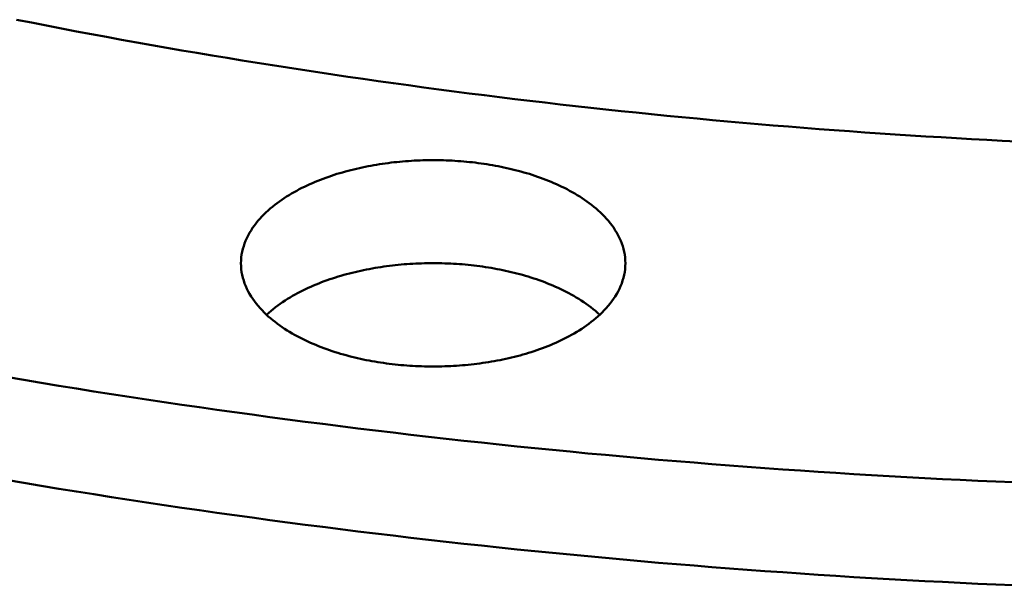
# Model space of a CAD drawing. Header units: millimetres. Extents: x 0 to 841, y 0 to 594.
# Tile 15 of 46: x 280 to 320, y 251 to 275. Entities that reach past the tile are written whole.
import ezdxf

# ---------------------------------------------------------------- set-up
doc = ezdxf.new("R2010")
doc.units = ezdxf.units.MM
doc.layers.add('FINA', color=7, linetype='CONTINUOUS', lineweight=25)
doc.layers.add('VIS', color=7, linetype='CONTINUOUS', lineweight=50)

msp = doc.modelspace()

# ---------------------------------------------------------------- linework, layer by layer
at = {"layer": 'FINA'}
for points in [[(279.668, 274.542), (280.287, 274.42), (280.907, 274.298), (281.527, 274.179), (282.147, 274.061), (282.767, 273.944), (283.388, 273.829), (284.009, 273.715), (284.63, 273.603), (285.251, 273.493), (285.873, 273.383), (286.495, 273.276), (287.117, 273.169), (287.74, 273.064), (288.362, 272.961), (288.985, 272.859), (289.609, 272.758), (290.232, 272.659), (290.856, 272.562), (291.479, 272.465), (292.104, 272.371), (292.728, 272.277), (293.352, 272.185), (293.977, 272.095), (294.602, 272.006), (295.227, 271.918), (295.852, 271.832), (296.478, 271.747), (297.104, 271.663), (297.73, 271.581), (298.356, 271.501), (298.982, 271.421), (299.608, 271.343), (300.235, 271.267), (300.862, 271.192), (301.489, 271.118), (302.116, 271.046), (302.743, 270.975), (303.37, 270.906), (303.998, 270.837), (304.626, 270.771), (305.253, 270.705), (305.881, 270.641), (306.51, 270.579), (307.138, 270.517), (307.766, 270.458), (308.395, 270.399), (309.023, 270.342), (309.652, 270.286), (310.281, 270.232), (310.91, 270.179), (311.539, 270.127), (312.168, 270.077), (312.798, 270.028), (313.427, 269.98), (314.057, 269.934), (314.686, 269.889), (315.316, 269.846), (315.946, 269.803), (316.576, 269.763), (317.206, 269.723), (317.836, 269.685), (318.466, 269.648), (319.096, 269.613), (319.727, 269.579), (320.357, 269.546), (320.988, 269.515)], [(279.668, 274.542), (280.287, 274.42), (280.907, 274.298), (281.527, 274.179), (282.147, 274.061), (282.767, 273.944), (283.388, 273.829), (284.009, 273.715), (284.63, 273.603), (285.251, 273.493), (285.873, 273.383), (286.495, 273.276), (287.117, 273.169), (287.74, 273.064), (288.362, 272.961), (288.985, 272.859), (289.609, 272.758), (290.232, 272.659), (290.856, 272.562), (291.479, 272.465), (292.104, 272.371), (292.728, 272.277), (293.352, 272.185), (293.977, 272.095), (294.602, 272.006), (295.227, 271.918), (295.852, 271.832), (296.478, 271.747), (297.104, 271.663), (297.73, 271.581), (298.356, 271.501), (298.982, 271.421), (299.608, 271.343), (300.235, 271.267), (300.862, 271.192), (301.489, 271.118), (302.116, 271.046), (302.743, 270.975), (303.37, 270.906), (303.998, 270.837), (304.626, 270.771), (305.253, 270.705), (305.881, 270.641), (306.51, 270.579), (307.138, 270.517), (307.766, 270.458), (308.395, 270.399), (309.023, 270.342), (309.652, 270.286), (310.281, 270.232), (310.91, 270.179), (311.539, 270.127), (312.168, 270.077), (312.798, 270.028), (313.427, 269.98), (314.057, 269.934), (314.686, 269.889), (315.316, 269.846), (315.946, 269.803), (316.576, 269.763), (317.206, 269.723), (317.836, 269.685), (318.466, 269.648), (319.096, 269.613), (319.727, 269.579), (320.357, 269.546), (320.988, 269.515)], [(288.935, 264.483), (288.938, 264.603), (288.947, 264.723), (288.963, 264.842), (288.985, 264.96), (289.012, 265.077), (289.046, 265.193), (289.084, 265.306), (289.128, 265.418), (289.177, 265.528), (289.231, 265.636), (289.289, 265.741), (289.351, 265.844), (289.416, 265.944), (289.486, 266.043), (289.558, 266.138), (289.634, 266.232), (289.713, 266.323), (289.794, 266.411), (289.878, 266.497), (289.964, 266.581), (290.052, 266.663), (290.142, 266.742), (290.235, 266.819), (290.328, 266.894), (290.424, 266.967), (290.521, 267.038), (290.619, 267.107), (290.719, 267.174), (290.82, 267.239), (290.922, 267.303), (291.025, 267.364), (291.13, 267.424), (291.235, 267.482), (291.341, 267.539), (291.448, 267.593), (291.556, 267.646), (291.664, 267.698), (291.774, 267.748), (291.884, 267.797), (291.994, 267.844), (292.105, 267.889), (292.217, 267.934), (292.329, 267.976), (292.442, 268.018), (292.555, 268.058), (292.669, 268.097), (292.783, 268.134), (292.898, 268.171), (293.013, 268.206), (293.128, 268.239), (293.244, 268.272), (293.36, 268.303), (293.476, 268.334), (293.593, 268.363), (293.71, 268.39), (293.827, 268.417), (293.944, 268.443), (294.062, 268.467), (294.18, 268.491), (294.298, 268.513), (294.416, 268.534), (294.535, 268.554), (294.654, 268.573), (294.772, 268.591), (294.891, 268.608), (295.011, 268.624), (295.13, 268.639), (295.249, 268.653), (295.369, 268.666), (295.488, 268.678), (295.608, 268.688), (295.728, 268.698), (295.848, 268.707), (295.968, 268.715), (296.088, 268.722), (296.208, 268.728), (296.328, 268.733), (296.448, 268.737), (296.568, 268.739), (296.688, 268.741), (296.808, 268.742), (296.928, 268.742), (297.049, 268.741), (297.169, 268.739), (297.289, 268.737), (297.409, 268.733), (297.529, 268.728), (297.649, 268.722), (297.769, 268.715), (297.889, 268.707), (298.009, 268.698), (298.129, 268.688), (298.249, 268.678), (298.368, 268.666), (298.488, 268.653), (298.607, 268.639), (298.726, 268.624), (298.845, 268.608), (298.964, 268.591), (299.083, 268.573), (299.202, 268.554), (299.32, 268.534), (299.439, 268.513), (299.557, 268.491), (299.675, 268.467), (299.792, 268.443), (299.91, 268.417), (300.027, 268.39), (300.144, 268.363), (300.26, 268.334), (300.377, 268.303), (300.493, 268.272), (300.609, 268.239), (300.724, 268.206), (300.839, 268.171), (300.953, 268.134), (301.068, 268.097), (301.181, 268.058), (301.295, 268.018), (301.407, 267.976), (301.52, 267.934), (301.632, 267.889), (301.743, 267.844), (301.853, 267.797), (301.963, 267.748), (302.072, 267.698), (302.181, 267.646), (302.289, 267.593), (302.396, 267.539), (302.502, 267.482), (302.607, 267.424), (302.711, 267.364), (302.815, 267.303), (302.917, 267.239), (303.018, 267.174), (303.118, 267.107), (303.216, 267.038), (303.313, 266.967), (303.408, 266.894), (303.502, 266.819), (303.594, 266.742), (303.685, 266.663), (303.773, 266.581), (303.859, 266.497), (303.943, 266.411), (304.024, 266.323), (304.103, 266.232), (304.178, 266.138), (304.251, 266.043), (304.32, 265.944), (304.386, 265.844), (304.448, 265.741), (304.506, 265.636), (304.56, 265.528), (304.609, 265.418), (304.652, 265.306), (304.691, 265.193), (304.725, 265.077), (304.752, 264.96), (304.774, 264.842), (304.79, 264.723), (304.799, 264.603), (304.802, 264.483)], [(302.478, 261.471), (302.371, 261.415), (302.264, 261.36), (302.155, 261.307), (302.046, 261.255), (301.935, 261.205), (301.825, 261.157), (301.713, 261.11), (301.601, 261.064), (301.489, 261.02), (301.376, 260.977), (301.262, 260.936), (301.148, 260.896), (301.033, 260.857), (300.918, 260.82), (300.803, 260.784), (300.687, 260.749), (300.571, 260.716), (300.454, 260.683), (300.338, 260.652), (300.22, 260.622), (300.103, 260.593), (299.985, 260.566), (299.867, 260.539), (299.749, 260.514), (299.631, 260.49), (299.512, 260.467), (299.393, 260.445), (299.274, 260.424), (299.155, 260.404), (299.035, 260.385), (298.916, 260.368), (298.796, 260.351), (298.676, 260.335), (298.556, 260.321), (298.436, 260.307), (298.316, 260.295), (298.195, 260.283), (298.075, 260.273), (297.954, 260.263), (297.834, 260.255), (297.713, 260.248), (297.592, 260.241), (297.471, 260.236), (297.351, 260.231), (297.23, 260.228), (297.109, 260.225), (296.988, 260.224), (296.867, 260.223), (296.746, 260.224), (296.625, 260.225), (296.504, 260.228), (296.383, 260.231), (296.263, 260.236), (296.142, 260.241), (296.021, 260.248), (295.9, 260.255), (295.78, 260.264), (295.659, 260.273), (295.539, 260.284), (295.418, 260.295), (295.298, 260.308), (295.178, 260.321), (295.058, 260.336), (294.938, 260.351), (294.818, 260.368), (294.699, 260.386), (294.579, 260.404), (294.46, 260.424), (294.341, 260.445), (294.222, 260.467), (294.103, 260.49), (293.985, 260.515), (293.867, 260.54), (293.749, 260.566), (293.631, 260.594), (293.514, 260.623), (293.396, 260.653), (293.28, 260.684), (293.163, 260.716), (293.047, 260.75), (292.931, 260.785), (292.816, 260.821), (292.701, 260.858), (292.586, 260.897), (292.472, 260.937), (292.359, 260.978), (292.245, 261.021), (292.133, 261.065), (292.021, 261.111), (291.909, 261.158), (291.799, 261.206), (291.689, 261.256), (291.579, 261.308), (291.471, 261.361), (291.363, 261.416), (291.256, 261.472), (291.15, 261.53), (291.045, 261.59), (290.941, 261.652), (290.838, 261.715), (290.736, 261.78), (290.635, 261.848), (290.536, 261.917), (290.438, 261.988), (290.342, 262.061), (290.247, 262.136), (290.155, 262.213), (290.063, 262.293), (289.974, 262.375), (289.888, 262.459), (289.803, 262.545), (289.721, 262.634), (289.642, 262.725), (289.565, 262.819), (289.492, 262.915), (289.422, 263.014), (289.355, 263.115), (289.293, 263.218), (289.234, 263.324), (289.18, 263.432), (289.131, 263.542), (289.086, 263.655), (289.047, 263.769), (289.013, 263.885), (288.985, 264.003), (288.963, 264.122), (288.947, 264.242), (288.938, 264.362), (288.935, 264.483)], [(289.994, 262.357), (290.083, 262.438), (290.174, 262.517), (290.267, 262.593), (290.362, 262.668), (290.458, 262.74), (290.556, 262.811), (290.655, 262.879), (290.755, 262.946), (290.857, 263.01), (290.96, 263.073), (291.064, 263.134), (291.169, 263.194), (291.274, 263.251), (291.381, 263.307), (291.489, 263.361), (291.597, 263.414), (291.706, 263.465), (291.816, 263.515), (291.927, 263.563), (292.038, 263.61), (292.149, 263.655), (292.262, 263.699), (292.374, 263.741), (292.488, 263.782), (292.601, 263.822), (292.716, 263.86), (292.83, 263.897), (292.945, 263.933), (293.061, 263.968), (293.177, 264.001), (293.293, 264.033), (293.409, 264.064), (293.526, 264.094), (293.643, 264.122), (293.76, 264.15), (293.878, 264.176), (293.996, 264.201), (294.114, 264.225), (294.232, 264.248), (294.351, 264.27), (294.469, 264.291), (294.588, 264.311), (294.707, 264.329), (294.827, 264.347), (294.946, 264.363), (295.065, 264.379), (295.185, 264.393), (295.305, 264.407), (295.425, 264.419), (295.545, 264.431), (295.665, 264.441), (295.785, 264.45), (295.905, 264.459), (296.025, 264.466), (296.146, 264.473), (296.266, 264.478), (296.386, 264.482), (296.507, 264.486), (296.627, 264.488), (296.748, 264.49), (296.868, 264.49), (296.989, 264.49), (297.109, 264.488), (297.23, 264.486), (297.35, 264.482), (297.471, 264.478), (297.591, 264.473), (297.711, 264.466), (297.832, 264.459), (297.952, 264.45), (298.072, 264.441), (298.192, 264.431), (298.312, 264.419), (298.432, 264.407), (298.552, 264.393), (298.671, 264.379), (298.791, 264.363), (298.91, 264.347), (299.029, 264.329), (299.148, 264.311), (299.267, 264.291), (299.386, 264.27), (299.505, 264.248), (299.623, 264.225), (299.741, 264.201), (299.859, 264.176), (299.976, 264.15), (300.094, 264.122), (300.211, 264.094), (300.328, 264.064), (300.444, 264.033), (300.56, 264.001), (300.676, 263.968), (300.791, 263.933), (300.906, 263.897), (301.021, 263.86), (301.135, 263.822), (301.249, 263.782), (301.362, 263.741), (301.475, 263.699), (301.587, 263.655), (301.699, 263.61), (301.81, 263.563), (301.921, 263.515), (302.031, 263.465), (302.14, 263.414), (302.248, 263.361), (302.356, 263.307), (302.462, 263.251), (302.568, 263.194), (302.673, 263.134), (302.777, 263.073), (302.88, 263.01), (302.982, 262.946), (303.082, 262.879), (303.181, 262.811), (303.279, 262.74), (303.375, 262.668), (303.47, 262.593), (303.563, 262.517), (303.654, 262.438), (303.743, 262.357)], [(304.802, 264.483), (304.799, 264.362), (304.789, 264.241), (304.774, 264.121), (304.752, 264.002), (304.724, 263.885), (304.69, 263.769), (304.651, 263.654), (304.606, 263.542), (304.557, 263.431), (304.502, 263.323), (304.444, 263.217), (304.381, 263.114), (304.315, 263.013), (304.244, 262.914), (304.171, 262.818), (304.094, 262.724), (304.015, 262.633), (303.933, 262.544), (303.848, 262.458), (303.761, 262.374), (303.672, 262.292), (303.581, 262.212), (303.488, 262.135), (303.393, 262.06), (303.297, 261.986), (303.199, 261.915), (303.099, 261.846), (302.999, 261.779), (302.897, 261.714), (302.794, 261.65), (302.69, 261.589), (302.585, 261.529), (302.478, 261.471)], [(279.241, 259.79), (279.965, 259.668), (280.689, 259.548), (281.413, 259.429), (282.138, 259.312), (282.863, 259.197), (283.588, 259.083), (284.313, 258.972), (285.039, 258.861), (285.765, 258.753), (286.491, 258.646), (287.218, 258.541), (287.944, 258.437), (288.671, 258.335), (289.398, 258.235), (290.126, 258.136), (290.853, 258.039), (291.581, 257.943), (292.309, 257.85), (293.037, 257.758), (293.765, 257.667), (294.494, 257.578), (295.223, 257.491), (295.952, 257.405), (296.681, 257.321), (297.41, 257.239), (298.14, 257.158), (298.87, 257.079), (299.599, 257.001), (300.33, 256.925), (301.06, 256.851), (301.79, 256.778), (302.521, 256.707), (303.251, 256.637), (303.982, 256.569), (304.713, 256.503), (305.444, 256.438), (306.176, 256.374), (306.907, 256.313), (307.639, 256.253), (308.37, 256.194), (309.102, 256.137), (309.834, 256.082), (310.566, 256.028), (311.298, 255.976), (312.03, 255.925), (312.763, 255.876), (313.495, 255.829), (314.228, 255.783), (314.96, 255.739), (315.693, 255.696), (316.426, 255.655), (317.159, 255.615), (317.892, 255.577), (318.625, 255.541), (319.358, 255.506), (320.092, 255.472), (320.825, 255.44)], [(279.241, 255.538), (279.965, 255.416), (280.689, 255.296), (281.413, 255.177), (282.138, 255.06), (282.863, 254.945), (283.588, 254.831), (284.313, 254.719), (285.039, 254.609), (285.765, 254.501), (286.491, 254.394), (287.218, 254.288), (287.944, 254.185), (288.671, 254.083), (289.398, 253.982), (290.126, 253.884), (290.853, 253.787), (291.581, 253.691), (292.309, 253.597), (293.037, 253.505), (293.765, 253.415), (294.494, 253.326), (295.223, 253.239), (295.952, 253.153), (296.681, 253.069), (297.41, 252.986), (298.14, 252.906), (298.87, 252.826), (299.599, 252.749), (300.33, 252.673), (301.06, 252.598), (301.79, 252.526), (302.521, 252.454), (303.251, 252.385), (303.982, 252.317), (304.713, 252.25), (305.444, 252.186), (306.176, 252.122), (306.907, 252.061), (307.639, 252.001), (308.37, 251.942), (309.102, 251.885), (309.834, 251.83), (310.566, 251.776), (311.298, 251.724), (312.03, 251.673), (312.763, 251.624), (313.495, 251.577), (314.228, 251.531), (314.96, 251.486), (315.693, 251.444), (316.426, 251.403), (317.159, 251.363), (317.892, 251.325), (318.625, 251.288), (319.358, 251.253), (320.092, 251.22), (320.825, 251.188)]]:
    msp.add_lwpolyline(points, dxfattribs=at)
at = {"layer": 'VIS'}
for points in [[(279.668, 274.542), (280.287, 274.42), (280.907, 274.298), (281.527, 274.179), (282.147, 274.061), (282.767, 273.944), (283.388, 273.829), (284.009, 273.715), (284.63, 273.603), (285.251, 273.493), (285.873, 273.383), (286.495, 273.276), (287.117, 273.169), (287.74, 273.064), (288.362, 272.961), (288.985, 272.859), (289.609, 272.758), (290.232, 272.659), (290.856, 272.562), (291.479, 272.465), (292.104, 272.371), (292.728, 272.277), (293.352, 272.185), (293.977, 272.095), (294.602, 272.006), (295.227, 271.918), (295.852, 271.832), (296.478, 271.747), (297.104, 271.663), (297.73, 271.581), (298.356, 271.501), (298.982, 271.421), (299.608, 271.343), (300.235, 271.267), (300.862, 271.192), (301.489, 271.118), (302.116, 271.046), (302.743, 270.975), (303.37, 270.906), (303.998, 270.837), (304.626, 270.771), (305.253, 270.705), (305.881, 270.641), (306.51, 270.579), (307.138, 270.517), (307.766, 270.458), (308.395, 270.399), (309.023, 270.342), (309.652, 270.286), (310.281, 270.232), (310.91, 270.179), (311.539, 270.127), (312.168, 270.077), (312.798, 270.028), (313.427, 269.98), (314.057, 269.934), (314.686, 269.889), (315.316, 269.846), (315.946, 269.803), (316.576, 269.763), (317.206, 269.723), (317.836, 269.685), (318.466, 269.648), (319.096, 269.613), (319.727, 269.579), (320.357, 269.546), (320.988, 269.515)], [(279.668, 274.542), (280.287, 274.42), (280.907, 274.298), (281.527, 274.179), (282.147, 274.061), (282.767, 273.944), (283.388, 273.829), (284.009, 273.715), (284.63, 273.603), (285.251, 273.493), (285.873, 273.383), (286.495, 273.276), (287.117, 273.169), (287.74, 273.064), (288.362, 272.961), (288.985, 272.859), (289.609, 272.758), (290.232, 272.659), (290.856, 272.562), (291.479, 272.465), (292.104, 272.371), (292.728, 272.277), (293.352, 272.185), (293.977, 272.095), (294.602, 272.006), (295.227, 271.918), (295.852, 271.832), (296.478, 271.747), (297.104, 271.663), (297.73, 271.581), (298.356, 271.501), (298.982, 271.421), (299.608, 271.343), (300.235, 271.267), (300.862, 271.192), (301.489, 271.118), (302.116, 271.046), (302.743, 270.975), (303.37, 270.906), (303.998, 270.837), (304.626, 270.771), (305.253, 270.705), (305.881, 270.641), (306.51, 270.579), (307.138, 270.517), (307.766, 270.458), (308.395, 270.399), (309.023, 270.342), (309.652, 270.286), (310.281, 270.232), (310.91, 270.179), (311.539, 270.127), (312.168, 270.077), (312.798, 270.028), (313.427, 269.98), (314.057, 269.934), (314.686, 269.889), (315.316, 269.846), (315.946, 269.803), (316.576, 269.763), (317.206, 269.723), (317.836, 269.685), (318.466, 269.648), (319.096, 269.613), (319.727, 269.579), (320.357, 269.546), (320.988, 269.515)], [(288.935, 264.483), (288.938, 264.603), (288.947, 264.723), (288.963, 264.842), (288.985, 264.96), (289.012, 265.077), (289.046, 265.193), (289.084, 265.306), (289.128, 265.418), (289.177, 265.528), (289.231, 265.636), (289.289, 265.741), (289.351, 265.844), (289.416, 265.944), (289.486, 266.043), (289.558, 266.138), (289.634, 266.232), (289.713, 266.323), (289.794, 266.411), (289.878, 266.497), (289.964, 266.581), (290.052, 266.663), (290.142, 266.742), (290.235, 266.819), (290.328, 266.894), (290.424, 266.967), (290.521, 267.038), (290.619, 267.107), (290.719, 267.174), (290.82, 267.239), (290.922, 267.303), (291.025, 267.364), (291.13, 267.424), (291.235, 267.482), (291.341, 267.539), (291.448, 267.593), (291.556, 267.646), (291.664, 267.698), (291.774, 267.748), (291.884, 267.797), (291.994, 267.844), (292.105, 267.889), (292.217, 267.934), (292.329, 267.976), (292.442, 268.018), (292.555, 268.058), (292.669, 268.097), (292.783, 268.134), (292.898, 268.171), (293.013, 268.206), (293.128, 268.239), (293.244, 268.272), (293.36, 268.303), (293.476, 268.334), (293.593, 268.363), (293.71, 268.39), (293.827, 268.417), (293.944, 268.443), (294.062, 268.467), (294.18, 268.491), (294.298, 268.513), (294.416, 268.534), (294.535, 268.554), (294.654, 268.573), (294.772, 268.591), (294.891, 268.608), (295.011, 268.624), (295.13, 268.639), (295.249, 268.653), (295.369, 268.666), (295.488, 268.678), (295.608, 268.688), (295.728, 268.698), (295.848, 268.707), (295.968, 268.715), (296.088, 268.722), (296.208, 268.728), (296.328, 268.733), (296.448, 268.737), (296.568, 268.739), (296.688, 268.741), (296.808, 268.742), (296.928, 268.742), (297.049, 268.741), (297.169, 268.739), (297.289, 268.737), (297.409, 268.733), (297.529, 268.728), (297.649, 268.722), (297.769, 268.715), (297.889, 268.707), (298.009, 268.698), (298.129, 268.688), (298.249, 268.678), (298.368, 268.666), (298.488, 268.653), (298.607, 268.639), (298.726, 268.624), (298.845, 268.608), (298.964, 268.591), (299.083, 268.573), (299.202, 268.554), (299.32, 268.534), (299.439, 268.513), (299.557, 268.491), (299.675, 268.467), (299.792, 268.443), (299.91, 268.417), (300.027, 268.39), (300.144, 268.363), (300.26, 268.334), (300.377, 268.303), (300.493, 268.272), (300.609, 268.239), (300.724, 268.206), (300.839, 268.171), (300.953, 268.134), (301.068, 268.097), (301.181, 268.058), (301.295, 268.018), (301.407, 267.976), (301.52, 267.934), (301.632, 267.889), (301.743, 267.844), (301.853, 267.797), (301.963, 267.748), (302.072, 267.698), (302.181, 267.646), (302.289, 267.593), (302.396, 267.539), (302.502, 267.482), (302.607, 267.424), (302.711, 267.364), (302.815, 267.303), (302.917, 267.239), (303.018, 267.174), (303.118, 267.107), (303.216, 267.038), (303.313, 266.967), (303.408, 266.894), (303.502, 266.819), (303.594, 266.742), (303.685, 266.663), (303.773, 266.581), (303.859, 266.497), (303.943, 266.411), (304.024, 266.323), (304.103, 266.232), (304.178, 266.138), (304.251, 266.043), (304.32, 265.944), (304.386, 265.844), (304.448, 265.741), (304.506, 265.636), (304.56, 265.528), (304.609, 265.418), (304.652, 265.306), (304.691, 265.193), (304.725, 265.077), (304.752, 264.96), (304.774, 264.842), (304.79, 264.723), (304.799, 264.603), (304.802, 264.483)], [(302.478, 261.471), (302.371, 261.415), (302.264, 261.36), (302.155, 261.307), (302.046, 261.255), (301.935, 261.205), (301.825, 261.157), (301.713, 261.11), (301.601, 261.064), (301.489, 261.02), (301.376, 260.977), (301.262, 260.936), (301.148, 260.896), (301.033, 260.857), (300.918, 260.82), (300.803, 260.784), (300.687, 260.749), (300.571, 260.716), (300.454, 260.683), (300.338, 260.652), (300.22, 260.622), (300.103, 260.593), (299.985, 260.566), (299.867, 260.539), (299.749, 260.514), (299.631, 260.49), (299.512, 260.467), (299.393, 260.445), (299.274, 260.424), (299.155, 260.404), (299.035, 260.385), (298.916, 260.368), (298.796, 260.351), (298.676, 260.335), (298.556, 260.321), (298.436, 260.307), (298.316, 260.295), (298.195, 260.283), (298.075, 260.273), (297.954, 260.263), (297.834, 260.255), (297.713, 260.248), (297.592, 260.241), (297.471, 260.236), (297.351, 260.231), (297.23, 260.228), (297.109, 260.225), (296.988, 260.224), (296.867, 260.223), (296.746, 260.224), (296.625, 260.225), (296.504, 260.228), (296.383, 260.231), (296.263, 260.236), (296.142, 260.241), (296.021, 260.248), (295.9, 260.255), (295.78, 260.264), (295.659, 260.273), (295.539, 260.284), (295.418, 260.295), (295.298, 260.308), (295.178, 260.321), (295.058, 260.336), (294.938, 260.351), (294.818, 260.368), (294.699, 260.386), (294.579, 260.404), (294.46, 260.424), (294.341, 260.445), (294.222, 260.467), (294.103, 260.49), (293.985, 260.515), (293.867, 260.54), (293.749, 260.566), (293.631, 260.594), (293.514, 260.623), (293.396, 260.653), (293.28, 260.684), (293.163, 260.716), (293.047, 260.75), (292.931, 260.785), (292.816, 260.821), (292.701, 260.858), (292.586, 260.897), (292.472, 260.937), (292.359, 260.978), (292.245, 261.021), (292.133, 261.065), (292.021, 261.111), (291.909, 261.158), (291.799, 261.206), (291.689, 261.256), (291.579, 261.308), (291.471, 261.361), (291.363, 261.416), (291.256, 261.472), (291.15, 261.53), (291.045, 261.59), (290.941, 261.652), (290.838, 261.715), (290.736, 261.78), (290.635, 261.848), (290.536, 261.917), (290.438, 261.988), (290.342, 262.061), (290.247, 262.136), (290.155, 262.213), (290.063, 262.293), (289.974, 262.375), (289.888, 262.459), (289.803, 262.545), (289.721, 262.634), (289.642, 262.725), (289.565, 262.819), (289.492, 262.915), (289.422, 263.014), (289.355, 263.115), (289.293, 263.218), (289.234, 263.324), (289.18, 263.432), (289.131, 263.542), (289.086, 263.655), (289.047, 263.769), (289.013, 263.885), (288.985, 264.003), (288.963, 264.122), (288.947, 264.242), (288.938, 264.362), (288.935, 264.483)], [(289.994, 262.357), (290.083, 262.438), (290.174, 262.517), (290.267, 262.593), (290.362, 262.668), (290.458, 262.74), (290.556, 262.811), (290.655, 262.879), (290.755, 262.946), (290.857, 263.01), (290.96, 263.073), (291.064, 263.134), (291.169, 263.194), (291.274, 263.251), (291.381, 263.307), (291.489, 263.361), (291.597, 263.414), (291.706, 263.465), (291.816, 263.515), (291.927, 263.563), (292.038, 263.61), (292.149, 263.655), (292.262, 263.699), (292.374, 263.741), (292.488, 263.782), (292.601, 263.822), (292.716, 263.86), (292.83, 263.897), (292.945, 263.933), (293.061, 263.968), (293.177, 264.001), (293.293, 264.033), (293.409, 264.064), (293.526, 264.094), (293.643, 264.122), (293.76, 264.15), (293.878, 264.176), (293.996, 264.201), (294.114, 264.225), (294.232, 264.248), (294.351, 264.27), (294.469, 264.291), (294.588, 264.311), (294.707, 264.329), (294.827, 264.347), (294.946, 264.363), (295.065, 264.379), (295.185, 264.393), (295.305, 264.407), (295.425, 264.419), (295.545, 264.431), (295.665, 264.441), (295.785, 264.45), (295.905, 264.459), (296.025, 264.466), (296.146, 264.473), (296.266, 264.478), (296.386, 264.482), (296.507, 264.486), (296.627, 264.488), (296.748, 264.49), (296.868, 264.49), (296.989, 264.49), (297.109, 264.488), (297.23, 264.486), (297.35, 264.482), (297.471, 264.478), (297.591, 264.473), (297.711, 264.466), (297.832, 264.459), (297.952, 264.45), (298.072, 264.441), (298.192, 264.431), (298.312, 264.419), (298.432, 264.407), (298.552, 264.393), (298.671, 264.379), (298.791, 264.363), (298.91, 264.347), (299.029, 264.329), (299.148, 264.311), (299.267, 264.291), (299.386, 264.27), (299.505, 264.248), (299.623, 264.225), (299.741, 264.201), (299.859, 264.176), (299.976, 264.15), (300.094, 264.122), (300.211, 264.094), (300.328, 264.064), (300.444, 264.033), (300.56, 264.001), (300.676, 263.968), (300.791, 263.933), (300.906, 263.897), (301.021, 263.86), (301.135, 263.822), (301.249, 263.782), (301.362, 263.741), (301.475, 263.699), (301.587, 263.655), (301.699, 263.61), (301.81, 263.563), (301.921, 263.515), (302.031, 263.465), (302.14, 263.414), (302.248, 263.361), (302.356, 263.307), (302.462, 263.251), (302.568, 263.194), (302.673, 263.134), (302.777, 263.073), (302.88, 263.01), (302.982, 262.946), (303.082, 262.879), (303.181, 262.811), (303.279, 262.74), (303.375, 262.668), (303.47, 262.593), (303.563, 262.517), (303.654, 262.438), (303.743, 262.357)], [(304.802, 264.483), (304.799, 264.362), (304.789, 264.241), (304.774, 264.121), (304.752, 264.002), (304.724, 263.885), (304.69, 263.769), (304.651, 263.654), (304.606, 263.542), (304.557, 263.431), (304.502, 263.323), (304.444, 263.217), (304.381, 263.114), (304.315, 263.013), (304.244, 262.914), (304.171, 262.818), (304.094, 262.724), (304.015, 262.633), (303.933, 262.544), (303.848, 262.458), (303.761, 262.374), (303.672, 262.292), (303.581, 262.212), (303.488, 262.135), (303.393, 262.06), (303.297, 261.986), (303.199, 261.915), (303.099, 261.846), (302.999, 261.779), (302.897, 261.714), (302.794, 261.65), (302.69, 261.589), (302.585, 261.529), (302.478, 261.471)], [(279.241, 259.79), (279.965, 259.668), (280.689, 259.548), (281.413, 259.429), (282.138, 259.312), (282.863, 259.197), (283.588, 259.083), (284.313, 258.972), (285.039, 258.861), (285.765, 258.753), (286.491, 258.646), (287.218, 258.541), (287.944, 258.437), (288.671, 258.335), (289.398, 258.235), (290.126, 258.136), (290.853, 258.039), (291.581, 257.943), (292.309, 257.85), (293.037, 257.758), (293.765, 257.667), (294.494, 257.578), (295.223, 257.491), (295.952, 257.405), (296.681, 257.321), (297.41, 257.239), (298.14, 257.158), (298.87, 257.079), (299.599, 257.001), (300.33, 256.925), (301.06, 256.851), (301.79, 256.778), (302.521, 256.707), (303.251, 256.637), (303.982, 256.569), (304.713, 256.503), (305.444, 256.438), (306.176, 256.374), (306.907, 256.313), (307.639, 256.253), (308.37, 256.194), (309.102, 256.137), (309.834, 256.082), (310.566, 256.028), (311.298, 255.976), (312.03, 255.925), (312.763, 255.876), (313.495, 255.829), (314.228, 255.783), (314.96, 255.739), (315.693, 255.696), (316.426, 255.655), (317.159, 255.615), (317.892, 255.577), (318.625, 255.541), (319.358, 255.506), (320.092, 255.472), (320.825, 255.44)], [(279.241, 255.538), (279.965, 255.416), (280.689, 255.296), (281.413, 255.177), (282.138, 255.06), (282.863, 254.945), (283.588, 254.831), (284.313, 254.719), (285.039, 254.609), (285.765, 254.501), (286.491, 254.394), (287.218, 254.288), (287.944, 254.185), (288.671, 254.083), (289.398, 253.982), (290.126, 253.884), (290.853, 253.787), (291.581, 253.691), (292.309, 253.597), (293.037, 253.505), (293.765, 253.415), (294.494, 253.326), (295.223, 253.239), (295.952, 253.153), (296.681, 253.069), (297.41, 252.986), (298.14, 252.906), (298.87, 252.826), (299.599, 252.749), (300.33, 252.673), (301.06, 252.598), (301.79, 252.526), (302.521, 252.454), (303.251, 252.385), (303.982, 252.317), (304.713, 252.25), (305.444, 252.186), (306.176, 252.122), (306.907, 252.061), (307.639, 252.001), (308.37, 251.942), (309.102, 251.885), (309.834, 251.83), (310.566, 251.776), (311.298, 251.724), (312.03, 251.673), (312.763, 251.624), (313.495, 251.577), (314.228, 251.531), (314.96, 251.486), (315.693, 251.444), (316.426, 251.403), (317.159, 251.363), (317.892, 251.325), (318.625, 251.288), (319.358, 251.253), (320.092, 251.22), (320.825, 251.188)]]:
    msp.add_lwpolyline(points, dxfattribs=at)

doc.saveas('drawing.dxf')
